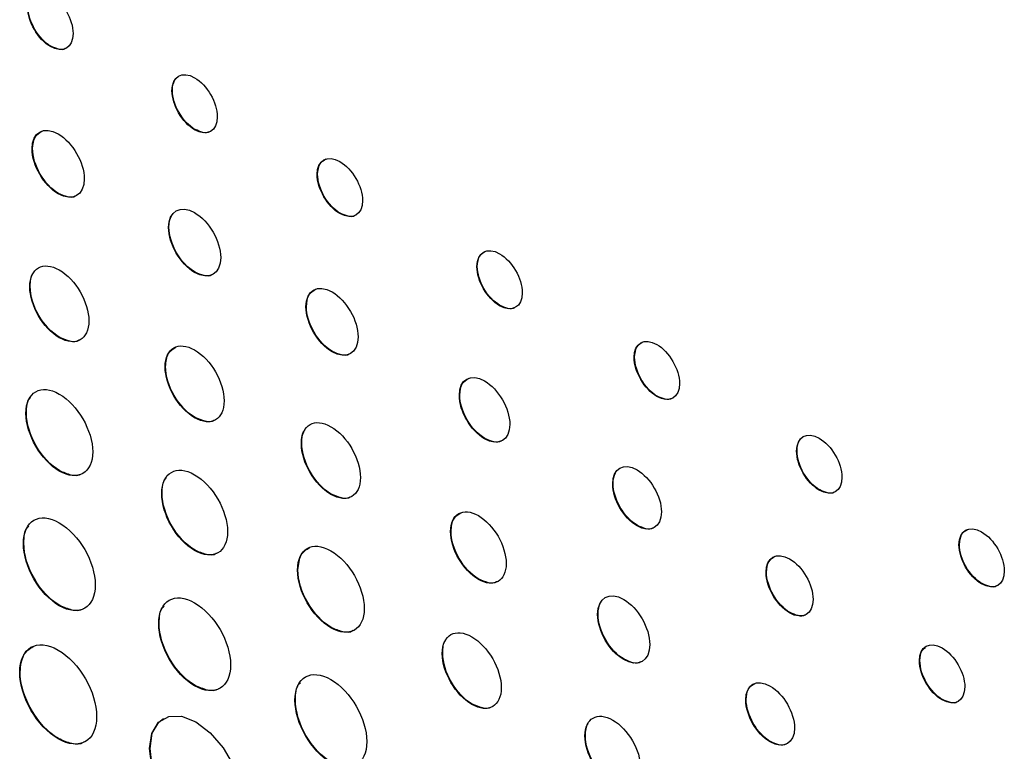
# Model space of a CAD drawing. Header units: inches. Extents: x 5.8 to 27.8, y 4.6 to 17.8.
# Tile 16 of 19: x 25.3 to 26.1, y 11.5 to 12.1. Entities that reach past the tile are written whole.
import ezdxf

# ---------------------------------------------------------------- set-up
doc = ezdxf.new("R2010")
doc.units = ezdxf.units.IN
doc.header["$LTSCALE"] = 2
doc.header["$MEASUREMENT"] = 0

msp = doc.modelspace()

# ---------------------------------------------------------------- linework, layer by layer
at = {"color": 7, "linetype": 'Continuous', "lineweight": 25}
for p, q in [((25.30079, 12.07616), (25.30044, 12.07595)), ((25.40133, 12.03961), (25.40098, 12.03941)), ((25.42006, 12.0073), (25.41971, 12.0071)), ((25.28567, 11.99153), (25.28532, 11.99133)), ((25.52141, 11.97027), (25.52106, 11.97007)), ((25.30725, 11.95433), (25.30689, 11.95412)), ((25.54015, 11.93796), (25.5398, 11.93775)), ((25.39849, 11.9264), (25.39814, 11.9262)), ((25.42006, 11.8892), (25.41971, 11.889)), ((25.65347, 11.89402), (25.65311, 11.89381)), ((25.28378, 11.87731), (25.28343, 11.87711)), ((25.51212, 11.86079), (25.51177, 11.86058)), ((25.67221, 11.8617), (25.67185, 11.8615)), ((25.30817, 11.83522), (25.30781, 11.83501)), ((25.53368, 11.82359), (25.53333, 11.82339)), ((25.78352, 11.81892), (25.78317, 11.81871)), ((25.39565, 11.81111), (25.3953, 11.81091)), ((25.63895, 11.78755), (25.6386, 11.78735)), ((25.80226, 11.78661), (25.8019, 11.7864)), ((25.2806, 11.77262), (25.28024, 11.77242)), ((25.42006, 11.76901), (25.4197, 11.7688)), ((25.6598, 11.75158), (25.65944, 11.75137)), ((25.50834, 11.74765), (25.50799, 11.74745)), ((25.91783, 11.74137), (25.91747, 11.74116)), ((25.30817, 11.72486), (25.30781, 11.72466)), ((25.76577, 11.71432), (25.76542, 11.71412)), ((25.93656, 11.70905), (25.93621, 11.70885)), ((25.39283, 11.70621), (25.39248, 11.70601)), ((25.53274, 11.70555), (25.53239, 11.70534)), ((25.78592, 11.67956), (25.78556, 11.67936)), ((25.6317, 11.67487), (25.63134, 11.67467)), ((25.27847, 11.66491), (25.27811, 11.66471)), ((25.42005, 11.65915), (25.4197, 11.65895)), ((26.05211, 11.66383), (26.05175, 11.66362)), ((25.50515, 11.64297), (25.50479, 11.64276)), ((25.65466, 11.63527), (25.65431, 11.63506)), ((25.89259, 11.64109), (25.89224, 11.64088)), ((26.07084, 11.63151), (26.07049, 11.63131)), ((25.30816, 11.61346), (25.3078, 11.61326)), ((25.75329, 11.60624), (25.75294, 11.60604)), ((25.91204, 11.60755), (25.91168, 11.60735)), ((25.39036, 11.5987), (25.39, 11.5985)), ((25.53273, 11.59521), (25.53237, 11.595)), ((25.62487, 11.57385), (25.62451, 11.57365)), ((25.77486, 11.56888), (25.7745, 11.56867)), ((26.01942, 11.56785), (26.01907, 11.56765)), ((25.2754, 11.5584), (25.27505, 11.55819)), ((25.42005, 11.54725), (25.4197, 11.54705)), ((25.50303, 11.53525), (25.50267, 11.53505)), ((25.64926, 11.53179), (25.64891, 11.53159)), ((25.87578, 11.53552), (25.87543, 11.53532)), ((26.03816, 11.53553), (26.03781, 11.53533)), ((25.7428, 11.50577), (25.74245, 11.50556)), ((25.30722, 11.50329), (25.30686, 11.50309)), ((25.89591, 11.50077), (25.89556, 11.50057))]:
    msp.add_line(p, q, dxfattribs=at)
at = {"color": 7, "linetype": 'Continuous', "lineweight": 25, "flags": 128}
for points in [[(25.45909, 11.45071), (25.45721, 11.43812), (25.45177, 11.42892), (25.44329, 11.42403), (25.43261, 11.42391), (25.42077, 11.42858), (25.40893, 11.43758), (25.39824, 11.45003), (25.38977, 11.46472), (25.38432, 11.4802), (25.38245, 11.49495), (25.38432, 11.50754), (25.38977, 11.51674), (25.39824, 11.52163), (25.40893, 11.52175), (25.42077, 11.51708), (25.43261, 11.50808), (25.44329, 11.49563), (25.45177, 11.48094), (25.45721, 11.46547), (25.45909, 11.45071)], [(25.44822, 11.4261), (25.44365, 11.42423), (25.43296, 11.42411), (25.42112, 11.42879), (25.40928, 11.43779), (25.3986, 11.45024), (25.39012, 11.46492), (25.38468, 11.4804), (25.3828, 11.49516), (25.38468, 11.50775), (25.39012, 11.51694), (25.39403, 11.51997)]]:
    msp.add_lwpolyline(points, dxfattribs=at)
at = {"color": 7, "linetype": 'Continuous', "lineweight": 25}
for points in [[(25.30044, 12.11894), (25.31079, 12.11297), (25.31918, 12.0985), (25.31918, 12.08663)], [(25.30044, 12.07595), (25.29011, 12.08192), (25.2817, 12.0964), (25.2817, 12.10827)], [(25.30079, 12.07616), (25.29046, 12.08212), (25.28206, 12.0966), (25.28206, 12.10847)], [(25.31918, 12.08663), (25.31918, 12.07476), (25.31079, 12.06998), (25.30044, 12.07595)], [(25.40098, 12.03941), (25.40098, 12.05127), (25.40938, 12.05605), (25.41971, 12.05009)], [(25.41971, 12.05009), (25.43006, 12.04411), (25.43845, 12.02964), (25.43845, 12.01778)], [(25.40133, 12.03961), (25.40133, 12.04294), (25.40199, 12.0457), (25.40316, 12.04783)], [(25.41971, 12.0071), (25.40938, 12.01306), (25.40098, 12.02754), (25.40098, 12.03941)], [(25.42006, 12.0073), (25.40974, 12.01326), (25.40133, 12.02774), (25.40133, 12.03961)], [(25.43845, 12.01778), (25.43845, 12.00591), (25.43006, 12.00112), (25.41971, 12.0071)], [(25.28532, 11.99133), (25.28532, 12.00499), (25.295, 12.01047), (25.30689, 12.0036)], [(25.30689, 12.0036), (25.31881, 11.99672), (25.32845, 11.98009), (25.32845, 11.96643)], [(25.30689, 11.95412), (25.295, 11.96099), (25.28532, 11.97769), (25.28532, 11.99133)], [(25.30725, 11.95433), (25.29535, 11.9612), (25.28567, 11.97789), (25.28567, 11.99153)], [(25.52106, 11.97007), (25.52106, 11.98194), (25.52945, 11.98672), (25.5398, 11.98074)], [(25.5398, 11.98074), (25.55013, 11.97478), (25.55854, 11.96029), (25.55854, 11.94843)], [(25.5398, 11.93775), (25.52945, 11.94373), (25.52106, 11.9582), (25.52106, 11.97007)], [(25.54015, 11.93796), (25.5298, 11.94393), (25.52141, 11.95841), (25.52141, 11.97027)], [(25.32845, 11.96643), (25.32845, 11.95279), (25.31881, 11.94724), (25.30689, 11.95412)], [(25.39814, 11.9262), (25.39814, 11.93986), (25.40782, 11.94534), (25.41971, 11.93847)], [(25.55854, 11.94843), (25.55854, 11.93656), (25.55013, 11.93179), (25.5398, 11.93775)], [(25.41971, 11.93847), (25.43162, 11.93159), (25.44126, 11.91496), (25.44126, 11.9013)], [(25.39849, 11.9264), (25.39849, 11.93023), (25.39925, 11.93341), (25.4006, 11.93586)], [(25.41971, 11.889), (25.40781, 11.89586), (25.39814, 11.91256), (25.39814, 11.9262)], [(25.42006, 11.8892), (25.40817, 11.89607), (25.39849, 11.91276), (25.39849, 11.9264)], [(25.65311, 11.89381), (25.65312, 11.90568), (25.66151, 11.91046), (25.67186, 11.90448)], [(25.67186, 11.90448), (25.68219, 11.89852), (25.6906, 11.88404), (25.6906, 11.87217)], [(25.28343, 11.87711), (25.28343, 11.89258), (25.29436, 11.89881), (25.30782, 11.89103)], [(25.44126, 11.9013), (25.44126, 11.88766), (25.43162, 11.88212), (25.41971, 11.889)], [(25.30782, 11.89103), (25.3213, 11.88325), (25.33222, 11.8644), (25.33222, 11.84894)], [(25.67185, 11.8615), (25.6615, 11.86747), (25.65311, 11.88195), (25.65311, 11.89381)], [(25.67221, 11.8617), (25.66186, 11.86768), (25.65347, 11.88215), (25.65347, 11.89402)], [(25.51177, 11.86058), (25.51177, 11.87425), (25.52141, 11.87974), (25.53333, 11.87286)], [(25.30781, 11.83501), (25.29435, 11.84279), (25.28343, 11.86165), (25.28343, 11.87711)], [(25.30817, 11.83522), (25.2947, 11.84299), (25.28378, 11.86185), (25.28378, 11.87731)], [(25.53333, 11.87286), (25.54523, 11.86599), (25.55491, 11.84934), (25.5549, 11.83568)], [(25.6906, 11.87217), (25.69059, 11.8603), (25.68218, 11.85553), (25.67185, 11.8615)], [(25.53333, 11.82339), (25.52141, 11.83027), (25.51177, 11.84694), (25.51177, 11.86058)], [(25.53368, 11.82359), (25.52176, 11.83047), (25.51212, 11.84715), (25.51212, 11.86079)], [(25.33222, 11.84894), (25.33221, 11.83348), (25.32129, 11.82723), (25.30781, 11.83501)], [(25.3953, 11.81091), (25.3953, 11.82639), (25.40624, 11.83261), (25.4197, 11.82484)], [(25.5549, 11.83568), (25.5549, 11.82203), (25.54522, 11.81652), (25.53333, 11.82339)], [(25.78317, 11.81871), (25.78317, 11.83057), (25.79158, 11.83535), (25.80191, 11.82939)], [(25.4197, 11.82484), (25.43318, 11.81705), (25.44409, 11.79822), (25.44409, 11.78274)], [(25.80191, 11.82939), (25.81225, 11.82342), (25.82064, 11.80893), (25.82064, 11.79708)], [(25.8019, 11.7864), (25.79158, 11.79237), (25.78317, 11.80685), (25.78317, 11.81871)], [(25.80226, 11.78661), (25.79193, 11.79257), (25.78352, 11.80706), (25.78352, 11.81892)], [(25.4197, 11.7688), (25.40624, 11.77657), (25.3953, 11.79545), (25.3953, 11.81091)], [(25.42006, 11.76901), (25.4066, 11.77678), (25.39565, 11.79565), (25.39565, 11.81111)], [(25.6386, 11.78735), (25.6386, 11.80056), (25.64793, 11.80588), (25.65945, 11.79922)], [(25.65945, 11.79922), (25.67096, 11.79258), (25.68032, 11.77647), (25.68032, 11.76326)], [(25.28024, 11.77242), (25.28025, 11.79001), (25.2926, 11.79714), (25.30782, 11.78834)], [(25.82064, 11.79708), (25.82064, 11.78521), (25.81225, 11.78043), (25.8019, 11.7864)], [(25.30782, 11.78834), (25.32305, 11.77955), (25.3354, 11.75816), (25.3354, 11.74057)], [(25.44409, 11.78274), (25.44409, 11.76728), (25.43318, 11.76102), (25.4197, 11.7688)], [(25.65944, 11.75137), (25.64792, 11.75803), (25.6386, 11.77415), (25.6386, 11.78735)], [(25.6598, 11.75158), (25.64827, 11.75823), (25.63895, 11.77436), (25.63895, 11.78755)], [(25.30781, 11.72466), (25.29259, 11.73345), (25.28024, 11.75484), (25.28024, 11.77242)], [(25.30817, 11.72486), (25.29294, 11.73365), (25.2806, 11.75504), (25.2806, 11.77262)], [(25.50799, 11.74745), (25.50799, 11.76292), (25.51892, 11.76915), (25.53239, 11.76137)], [(25.53239, 11.76137), (25.54586, 11.75359), (25.55678, 11.73475), (25.55678, 11.71928)], [(25.68032, 11.76326), (25.68031, 11.75007), (25.67095, 11.74473), (25.65944, 11.75137)], [(25.91747, 11.74116), (25.91747, 11.75303), (25.92587, 11.75781), (25.93621, 11.75183)], [(25.91783, 11.74137), (25.91783, 11.74469), (25.91848, 11.74745), (25.91966, 11.74959)], [(25.93621, 11.75183), (25.94654, 11.74587), (25.95495, 11.73139), (25.95495, 11.71952)], [(25.3354, 11.74057), (25.3354, 11.72299), (25.32304, 11.71586), (25.30781, 11.72466)], [(25.53239, 11.70534), (25.51891, 11.71312), (25.50799, 11.73199), (25.50799, 11.74745)], [(25.53274, 11.70555), (25.51927, 11.71333), (25.50834, 11.73219), (25.50834, 11.74765)], [(25.93621, 11.70885), (25.92586, 11.71482), (25.91747, 11.72931), (25.91747, 11.74116)], [(25.93656, 11.70905), (25.92621, 11.71503), (25.91782, 11.72951), (25.91783, 11.74137)], [(25.39248, 11.70601), (25.39248, 11.72333), (25.40467, 11.73032), (25.4197, 11.72165)], [(25.76542, 11.71412), (25.76542, 11.72688), (25.77444, 11.73202), (25.78557, 11.72559)], [(25.78557, 11.72559), (25.79668, 11.71917), (25.80572, 11.70361), (25.80572, 11.69084)], [(25.4197, 11.72165), (25.43473, 11.71297), (25.44693, 11.6919), (25.44693, 11.67457)], [(25.55678, 11.71928), (25.55678, 11.70382), (25.54585, 11.69757), (25.53239, 11.70534)], [(25.76577, 11.71432), (25.76577, 11.71789), (25.76648, 11.72087), (25.76774, 11.72316)], [(25.95495, 11.71952), (25.95494, 11.70767), (25.94654, 11.70288), (25.93621, 11.70885)], [(25.78556, 11.67936), (25.77444, 11.68578), (25.76541, 11.70136), (25.76542, 11.71412)], [(25.78592, 11.67956), (25.77479, 11.68599), (25.76577, 11.70157), (25.76577, 11.71432)], [(25.4197, 11.65895), (25.40467, 11.66762), (25.39248, 11.6887), (25.39248, 11.70601)], [(25.42005, 11.65915), (25.40503, 11.66783), (25.39283, 11.6889), (25.39283, 11.70621)], [(25.63134, 11.67467), (25.63134, 11.68923), (25.64163, 11.69508), (25.6543, 11.68777)], [(25.27811, 11.66471), (25.27811, 11.68365), (25.2914, 11.69133), (25.30781, 11.68185)], [(25.6543, 11.68777), (25.667, 11.68044), (25.67731, 11.6627), (25.67731, 11.64814)], [(25.80572, 11.69084), (25.80572, 11.67809), (25.79668, 11.67294), (25.78556, 11.67936)], [(25.30781, 11.68185), (25.32422, 11.67237), (25.33751, 11.64936), (25.3375, 11.63041)], [(26.05175, 11.66362), (26.05175, 11.67549), (26.06017, 11.68026), (26.07049, 11.67429)], [(25.44693, 11.67457), (25.44693, 11.65727), (25.43473, 11.65027), (25.4197, 11.65895)], [(25.50479, 11.64276), (25.50479, 11.66036), (25.51715, 11.66748), (25.53237, 11.65869)], [(25.65431, 11.63506), (25.64163, 11.64238), (25.63134, 11.66011), (25.63134, 11.67467)], [(25.65466, 11.63527), (25.64198, 11.64258), (25.6317, 11.66032), (25.6317, 11.67487)], [(26.07049, 11.67429), (26.08084, 11.66832), (26.08923, 11.65385), (26.08923, 11.64198)], [(25.3078, 11.61326), (25.29139, 11.62274), (25.27811, 11.64576), (25.27811, 11.66471)], [(25.30816, 11.61346), (25.29174, 11.62294), (25.27846, 11.64596), (25.27847, 11.66491)], [(26.07049, 11.63131), (26.06016, 11.63727), (26.05175, 11.65177), (26.05175, 11.66362)], [(26.07084, 11.63151), (26.06051, 11.63747), (26.0521, 11.65197), (26.05211, 11.66383)], [(25.53237, 11.65869), (25.5476, 11.6499), (25.55995, 11.62852), (25.55995, 11.61092)], [(25.89224, 11.64088), (25.89224, 11.65319), (25.90095, 11.65816), (25.91169, 11.65196)], [(25.91169, 11.65196), (25.92243, 11.64576), (25.93113, 11.63074), (25.93113, 11.61842)], [(25.53273, 11.59521), (25.5175, 11.604), (25.50515, 11.62539), (25.50515, 11.64297)], [(25.67731, 11.64814), (25.67731, 11.63358), (25.667, 11.62773), (25.65431, 11.63506)], [(25.53237, 11.595), (25.51714, 11.60379), (25.50479, 11.62518), (25.50479, 11.64276)], [(25.91168, 11.60735), (25.90094, 11.61355), (25.89224, 11.62858), (25.89224, 11.64088)], [(25.91204, 11.60755), (25.9013, 11.61376), (25.89259, 11.62879), (25.89259, 11.64109)], [(26.08923, 11.64198), (26.08923, 11.63013), (26.08084, 11.62533), (26.07049, 11.63131)], [(25.3375, 11.63041), (25.3375, 11.61146), (25.32422, 11.60378), (25.3078, 11.61326)], [(25.39, 11.5985), (25.39, 11.61744), (25.40329, 11.62512), (25.4197, 11.61564)], [(25.75294, 11.60604), (25.75294, 11.6198), (25.76259, 11.62536), (25.7745, 11.61848)], [(25.7745, 11.61848), (25.7864, 11.61162), (25.79607, 11.5949), (25.79607, 11.58113)], [(25.4197, 11.61564), (25.43612, 11.60616), (25.4494, 11.58315), (25.4494, 11.5642)], [(25.55995, 11.61092), (25.55995, 11.59334), (25.5476, 11.58621), (25.53237, 11.595)], [(25.75329, 11.60624), (25.75329, 11.61009), (25.75405, 11.61331), (25.7554, 11.61578)], [(25.93113, 11.61842), (25.93113, 11.60613), (25.92242, 11.60115), (25.91168, 11.60735)], [(25.7745, 11.56867), (25.76259, 11.57555), (25.75294, 11.59229), (25.75294, 11.60604)], [(25.77486, 11.56888), (25.76295, 11.57575), (25.75329, 11.59249), (25.75329, 11.60624)], [(25.4197, 11.54705), (25.40329, 11.55652), (25.39, 11.57954), (25.39, 11.5985)], [(25.42005, 11.54725), (25.40364, 11.55673), (25.39036, 11.57975), (25.39036, 11.5987)], [(25.62451, 11.57365), (25.62451, 11.58911), (25.63542, 11.59534), (25.64891, 11.58755)], [(25.27505, 11.55819), (25.27505, 11.5785), (25.28928, 11.58673), (25.30687, 11.57658)], [(25.64891, 11.58755), (25.66237, 11.57978), (25.6733, 11.56094), (25.6733, 11.54548)], [(25.79607, 11.58113), (25.79607, 11.56739), (25.7864, 11.56181), (25.7745, 11.56867)], [(26.01907, 11.56765), (26.01907, 11.57951), (26.02746, 11.58429), (26.03781, 11.57832)], [(26.03781, 11.57832), (26.04816, 11.57234), (26.05655, 11.55787), (26.05655, 11.546)], [(25.30687, 11.57658), (25.32445, 11.56643), (25.33869, 11.54176), (25.33868, 11.52145)], [(25.64891, 11.53159), (25.63542, 11.53937), (25.62451, 11.5582), (25.62451, 11.57365)], [(25.64926, 11.53179), (25.63577, 11.53958), (25.62487, 11.5584), (25.62487, 11.57385)], [(25.4494, 11.5642), (25.4494, 11.54525), (25.43612, 11.53757), (25.4197, 11.54705)], [(25.50267, 11.53505), (25.50267, 11.55399), (25.51596, 11.56167), (25.53237, 11.55219)], [(26.03781, 11.53533), (26.02746, 11.54131), (26.01907, 11.55579), (26.01907, 11.56765)], [(26.03816, 11.53553), (26.02781, 11.54151), (26.01942, 11.556), (26.01942, 11.56785)], [(25.30686, 11.50309), (25.28928, 11.51324), (25.27504, 11.5379), (25.27505, 11.55819)], [(25.30722, 11.50329), (25.28963, 11.51345), (25.2754, 11.53811), (25.2754, 11.5584)], [(25.53237, 11.55219), (25.54878, 11.54271), (25.56206, 11.51971), (25.56206, 11.50076)], [(25.6733, 11.54548), (25.6733, 11.53004), (25.66237, 11.52381), (25.64891, 11.53159)], [(25.87543, 11.53532), (25.87543, 11.5481), (25.88445, 11.55321), (25.89556, 11.5468)], [(25.89556, 11.5468), (25.90669, 11.54037), (25.91574, 11.52483), (25.91574, 11.51205)], [(26.05655, 11.546), (26.05654, 11.53415), (26.04815, 11.52935), (26.03781, 11.53533)], [(25.53237, 11.4836), (25.51596, 11.49307), (25.50267, 11.5161), (25.50267, 11.53505)], [(25.53272, 11.4838), (25.51631, 11.49328), (25.50303, 11.5163), (25.50303, 11.53525)], [(25.89556, 11.50057), (25.88445, 11.50698), (25.87543, 11.52256), (25.87543, 11.53532)], [(25.89591, 11.50077), (25.8848, 11.50718), (25.87578, 11.52277), (25.87578, 11.53552)], [(25.33868, 11.52145), (25.33868, 11.50116), (25.32445, 11.49294), (25.30686, 11.50309)], [(25.74245, 11.50556), (25.74245, 11.52013), (25.75274, 11.52599), (25.76544, 11.51866)], [(25.7428, 11.50577), (25.7428, 11.50985), (25.74361, 11.51324), (25.74505, 11.51586)], [(25.76544, 11.51866), (25.77812, 11.51134), (25.78841, 11.4936), (25.78841, 11.47903)], [(25.76544, 11.46594), (25.75274, 11.47327), (25.74245, 11.49101), (25.74245, 11.50556)], [(25.76579, 11.46614), (25.7531, 11.47347), (25.7428, 11.49122), (25.7428, 11.50577)], [(25.91574, 11.51205), (25.91574, 11.49929), (25.90669, 11.49414), (25.89556, 11.50057)], [(25.56206, 11.50076), (25.56206, 11.48181), (25.54878, 11.47412), (25.53237, 11.4836)]]:
    msp.add_open_spline(points, degree=3, dxfattribs=at)
for points, knots in [([(25.3128, 12.07423), (25.31279, 12.07422), (25.31148, 12.07304), (25.30718, 12.07338), (25.30295, 12.07522), (25.30079, 12.07616)], [0, 0, 0, 0, 0.003291, 0.492423, 1, 1, 1, 1]), ([(25.28567, 11.99153), (25.28605, 11.99505), (25.28679, 12.00186), (25.29116, 12.00457), (25.29327, 12.00588)], [0, 0, 0, 0, 0.516931, 1, 1, 1, 1]), ([(25.43206, 12.00537), (25.43206, 12.00536), (25.43074, 12.00419), (25.42645, 12.00452), (25.42222, 12.00636), (25.42006, 12.0073)], [0, 0, 0, 0, 0.0031286, 0.4923265, 1, 1, 1, 1]), ([(25.52141, 11.97027), (25.52175, 11.97333), (25.5224, 11.97932), (25.52626, 11.9817), (25.52815, 11.98287)], [0, 0, 0, 0, 0.509306, 1, 1, 1, 1]), ([(25.32121, 11.95225), (25.32115, 11.9522), (25.3196, 11.95078), (25.31461, 11.95112), (25.30973, 11.95325), (25.30725, 11.95433)], [0, 0, 0, 0, 0.019012, 0.50039, 1, 1, 1, 1]), ([(25.55215, 11.93604), (25.55214, 11.93603), (25.55082, 11.93485), (25.54653, 11.93518), (25.5423, 11.93702), (25.54015, 11.93796)], [0, 0, 0, 0, 0.003865, 0.492985, 1, 1, 1, 1]), ([(25.65347, 11.89402), (25.6538, 11.89707), (25.65446, 11.90306), (25.65831, 11.90545), (25.66021, 11.90662)], [0, 0, 0, 0, 0.509306, 1, 1, 1, 1]), ([(25.28378, 11.87731), (25.28387, 11.88168), (25.28397, 11.88607), (25.2862, 11.88805), (25.28621, 11.88807)], [0, 0, 0, 0, 0.993594, 1, 1, 1, 1]), ([(25.43402, 11.88712), (25.43396, 11.88707), (25.43241, 11.88565), (25.42742, 11.88599), (25.42254, 11.88812), (25.42006, 11.8892)], [0, 0, 0, 0, 0.018946, 0.500379, 1, 1, 1, 1]), ([(25.51212, 11.86079), (25.5125, 11.86431), (25.51324, 11.87112), (25.5176, 11.87383), (25.51971, 11.87515)], [0, 0, 0, 0, 0.516574, 1, 1, 1, 1]), ([(25.68421, 11.85978), (25.6842, 11.85977), (25.68288, 11.85859), (25.67859, 11.85893), (25.67436, 11.86077), (25.67221, 11.8617)], [0, 0, 0, 0, 0.004027, 0.493082, 1, 1, 1, 1]), ([(25.32411, 11.83299), (25.32399, 11.83289), (25.3222, 11.83122), (25.3165, 11.83157), (25.31098, 11.83399), (25.30817, 11.83522)], [0, 0, 0, 0, 0.032366, 0.507295, 1, 1, 1, 1]), ([(25.78352, 11.81892), (25.78386, 11.82197), (25.78452, 11.82796), (25.78837, 11.83034), (25.79027, 11.83151)], [0, 0, 0, 0, 0.509237, 1, 1, 1, 1]), ([(25.39565, 11.81111), (25.39608, 11.8151), (25.3969, 11.82274), (25.40178, 11.8258), (25.40412, 11.82726)], [0, 0, 0, 0, 0.522189, 1, 1, 1, 1]), ([(25.54765, 11.82153), (25.54759, 11.82147), (25.54603, 11.82005), (25.54104, 11.82038), (25.53616, 11.82251), (25.53368, 11.82359)], [0, 0, 0, 0, 0.020542, 0.501519, 1, 1, 1, 1]), ([(25.63895, 11.78755), (25.63932, 11.79095), (25.64004, 11.79756), (25.64427, 11.8002), (25.64633, 11.80147)], [0, 0, 0, 0, 0.514919, 1, 1, 1, 1]), ([(25.2806, 11.77262), (25.28077, 11.77751), (25.28096, 11.78289), (25.2838, 11.78529), (25.28407, 11.78551)], [0, 0, 0, 0, 0.9070842, 1, 1, 1, 1]), ([(25.81426, 11.78468), (25.81425, 11.78467), (25.81294, 11.7835), (25.80864, 11.78383), (25.80441, 11.78567), (25.80226, 11.78661)], [0, 0, 0, 0, 0.0032972, 0.4924847, 1, 1, 1, 1]), ([(25.43598, 11.76678), (25.43587, 11.76668), (25.43408, 11.76502), (25.42839, 11.76537), (25.42287, 11.76778), (25.42006, 11.76901)], [0, 0, 0, 0, 0.031445, 0.506732, 1, 1, 1, 1]), ([(25.50834, 11.74765), (25.50844, 11.75202), (25.50853, 11.75641), (25.51076, 11.75839), (25.51077, 11.7584)], [0, 0, 0, 0, 0.99371, 1, 1, 1, 1]), ([(25.67328, 11.74955), (25.67323, 11.7495), (25.67173, 11.74814), (25.66691, 11.74848), (25.6622, 11.75053), (25.6598, 11.75158)], [0, 0, 0, 0, 0.016802, 0.499613, 1, 1, 1, 1]), ([(25.32628, 11.72248), (25.32612, 11.72232), (25.32408, 11.72039), (25.3176, 11.72074), (25.31135, 11.72347), (25.30817, 11.72486)], [0, 0, 0, 0, 0.040173, 0.511576, 1, 1, 1, 1]), ([(25.39283, 11.70621), (25.393, 11.71103), (25.39317, 11.71628), (25.39593, 11.71862), (25.39616, 11.71881)], [0, 0, 0, 0, 0.917725, 1, 1, 1, 1]), ([(25.94855, 11.70713), (25.94855, 11.70712), (25.94723, 11.70595), (25.94294, 11.70628), (25.93871, 11.70811), (25.93656, 11.70905)], [0, 0, 0, 0, 0.003523, 0.492875, 1, 1, 1, 1]), ([(25.54867, 11.70333), (25.54856, 11.70322), (25.54677, 11.70156), (25.54107, 11.70191), (25.53555, 11.70432), (25.53274, 11.70555)], [0, 0, 0, 0, 0.031937, 0.507174, 1, 1, 1, 1]), ([(25.6317, 11.67487), (25.6321, 11.67862), (25.63287, 11.68585), (25.63749, 11.68873), (25.63972, 11.69012)], [0, 0, 0, 0, 0.519414, 1, 1, 1, 1]), ([(25.27847, 11.66491), (25.27868, 11.67014), (25.27893, 11.67614), (25.28216, 11.67879), (25.28257, 11.67914)], [0, 0, 0, 0, 0.870234, 1, 1, 1, 1]), ([(25.7989, 11.67757), (25.79886, 11.67754), (25.79743, 11.67624), (25.79279, 11.67657), (25.78823, 11.67855), (25.78592, 11.67956)], [0, 0, 0, 0, 0.0125795, 0.4974341, 1, 1, 1, 1]), ([(26.05211, 11.66383), (26.05244, 11.66688), (26.0531, 11.67287), (26.05696, 11.67525), (26.05885, 11.67642)], [0, 0, 0, 0, 0.509444, 1, 1, 1, 1]), ([(25.43794, 11.65678), (25.43778, 11.65663), (25.43576, 11.65473), (25.42936, 11.65508), (25.42319, 11.65778), (25.42005, 11.65915)], [0, 0, 0, 0, 0.040586, 0.511655, 1, 1, 1, 1]), ([(25.50515, 11.64297), (25.50562, 11.64751), (25.50653, 11.65614), (25.51202, 11.65963), (25.51462, 11.66128)], [0, 0, 0, 0, 0.525821, 1, 1, 1, 1]), ([(25.89259, 11.64109), (25.89294, 11.64426), (25.89362, 11.65045), (25.8976, 11.65292), (25.89955, 11.65413)], [0, 0, 0, 0, 0.511217, 1, 1, 1, 1]), ([(25.66964, 11.63312), (25.66954, 11.63303), (25.66787, 11.63149), (25.66251, 11.63184), (25.65731, 11.63411), (25.65466, 11.63527)], [0, 0, 0, 0, 0.028096, 0.505091, 1, 1, 1, 1]), ([(26.08284, 11.62958), (26.08283, 11.62958), (26.08152, 11.6284), (26.07723, 11.62873), (26.073, 11.63057), (26.07084, 11.63151)], [0, 0, 0, 0, 0.0031128, 0.4923969, 1, 1, 1, 1]), ([(25.32774, 11.61096), (25.32754, 11.61077), (25.32532, 11.60866), (25.31832, 11.60901), (25.31158, 11.61196), (25.30816, 11.61346)], [0, 0, 0, 0, 0.0455143, 0.5141683, 1, 1, 1, 1]), ([(25.39036, 11.5987), (25.39057, 11.60392), (25.39082, 11.60993), (25.39405, 11.61258), (25.39447, 11.61292)], [0, 0, 0, 0, 0.870104, 1, 1, 1, 1]), ([(25.92453, 11.60559), (25.92451, 11.60557), (25.92314, 11.60433), (25.91867, 11.60467), (25.91428, 11.60658), (25.91204, 11.60755)], [0, 0, 0, 0, 0.007928, 0.494814, 1, 1, 1, 1]), ([(25.55083, 11.59282), (25.55067, 11.59267), (25.54863, 11.59074), (25.54215, 11.59109), (25.53591, 11.59382), (25.53273, 11.59521)], [0, 0, 0, 0, 0.039874, 0.511432, 1, 1, 1, 1]), ([(25.2754, 11.5584), (25.27594, 11.56364), (25.27697, 11.57352), (25.28323, 11.57752), (25.28616, 11.5794)], [0, 0, 0, 0, 0.531019, 1, 1, 1, 1]), ([(25.62487, 11.57385), (25.62496, 11.57821), (25.62505, 11.5826), (25.62728, 11.58458), (25.62729, 11.58459)], [0, 0, 0, 0, 0.994269, 1, 1, 1, 1]), ([(26.01942, 11.56785), (26.01968, 11.57099), (26.02008, 11.57584), (26.02301, 11.57785), (26.02404, 11.57856)], [0, 0, 0, 0, 0.6461844, 1, 1, 1, 1]), ([(25.78878, 11.56681), (25.78873, 11.56677), (25.78719, 11.56535), (25.78221, 11.56568), (25.77734, 11.5678), (25.77486, 11.56888)], [0, 0, 0, 0, 0.016132, 0.499585, 1, 1, 1, 1]), ([(25.43964, 11.54475), (25.43944, 11.54456), (25.43722, 11.54245), (25.43022, 11.5428), (25.42348, 11.54575), (25.42005, 11.54725)], [0, 0, 0, 0, 0.0453961, 0.5140923, 1, 1, 1, 1]), ([(25.50303, 11.53525), (25.50324, 11.54048), (25.50349, 11.54648), (25.50671, 11.54913), (25.50713, 11.54948)], [0, 0, 0, 0, 0.870208, 1, 1, 1, 1]), ([(25.87578, 11.53552), (25.87614, 11.53881), (25.87683, 11.54521), (25.88094, 11.54776), (25.88294, 11.549)], [0, 0, 0, 0, 0.513435, 1, 1, 1, 1]), ([(25.6652, 11.52957), (25.66508, 11.52946), (25.66329, 11.5278), (25.65759, 11.52815), (25.65207, 11.53056), (25.64926, 11.53179)], [0, 0, 0, 0, 0.033154, 0.507724, 1, 1, 1, 1]), ([(26.05016, 11.53361), (26.05015, 11.5336), (26.04884, 11.53242), (26.04455, 11.53276), (26.04031, 11.5346), (26.03816, 11.53553)], [0, 0, 0, 0, 0.003113, 0.492397, 1, 1, 1, 1]), ([(25.32828, 11.50068), (25.32804, 11.50046), (25.32564, 11.49816), (25.31811, 11.49852), (25.31089, 11.50168), (25.30722, 11.50329)], [0, 0, 0, 0, 0.050733, 0.516803, 1, 1, 1, 1]), ([(25.90891, 11.49877), (25.90888, 11.49874), (25.90744, 11.49744), (25.90279, 11.49778), (25.89823, 11.49976), (25.89591, 11.50077)], [0, 0, 0, 0, 0.01296, 0.497525, 1, 1, 1, 1])]:
    msp.add_open_spline(points, degree=3, knots=knots, dxfattribs=at)

doc.saveas('drawing.dxf')
